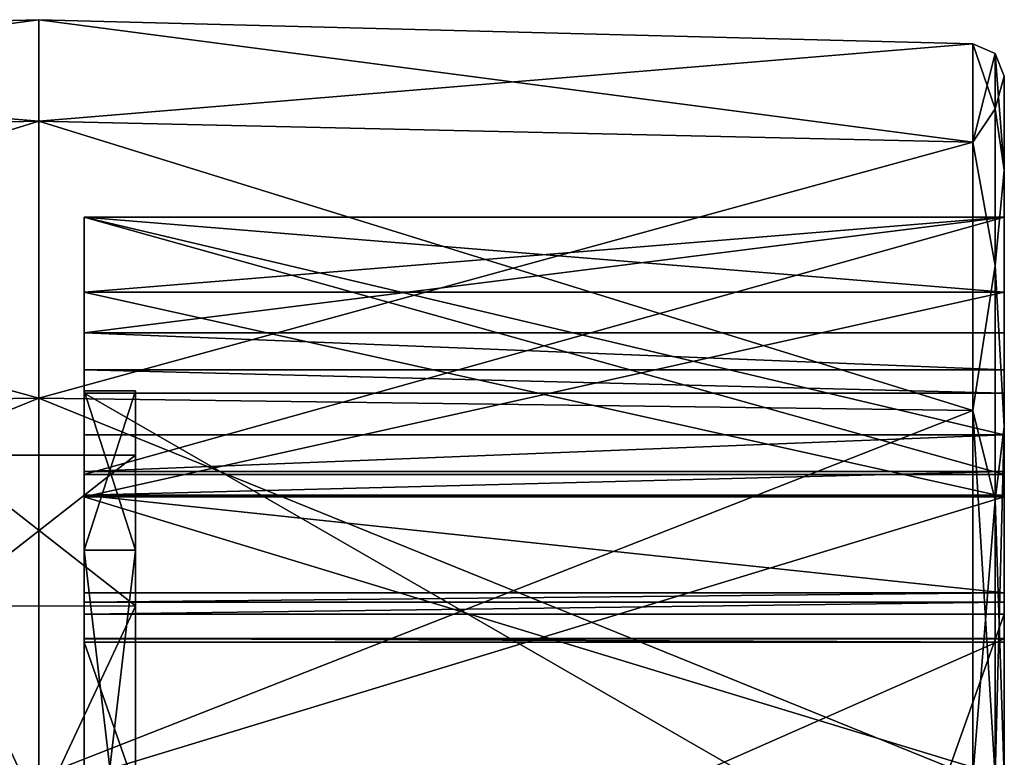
# Model space of a CAD drawing. Header units: millimetres. Extents: x -30 to 0, y -214 to 14.
# Tile 42 of 42: x -15 to 0, y 3 to 14. Entities that reach past the tile are written whole.
import ezdxf

# ---------------------------------------------------------------- set-up
doc = ezdxf.new("R2010")
doc.units = ezdxf.units.MM
doc.header["$LTSCALE"] = 81.481481
for name, color, linetype in [('1', 7, 'CONTINUOUS'), ('129', 7, 'CONTINUOUS'), ('136', 7, 'CONTINUOUS'), ('138', 7, 'CONTINUOUS'), ('31', 7, 'CONTINUOUS'), ('34', 7, 'CONTINUOUS'), ('35', 7, 'CONTINUOUS'), ('36', 7, 'CONTINUOUS'), ('376', 7, 'CONTINUOUS'), ('378', 7, 'CONTINUOUS'), ('379', 7, 'CONTINUOUS'), ('380', 7, 'CONTINUOUS'), ('381', 7, 'CONTINUOUS'), ('382', 7, 'CONTINUOUS'), ('383', 7, 'CONTINUOUS'), ('384', 7, 'CONTINUOUS'), ('405', 7, 'CONTINUOUS'), ('406', 7, 'CONTINUOUS'), ('407', 7, 'CONTINUOUS'), ('408', 7, 'CONTINUOUS'), ('409', 7, 'CONTINUOUS'), ('410', 7, 'CONTINUOUS'), ('411', 7, 'CONTINUOUS'), ('412', 7, 'CONTINUOUS'), ('414', 7, 'CONTINUOUS'), ('415', 7, 'CONTINUOUS'), ('480', 7, 'CONTINUOUS'), ('481', 7, 'CONTINUOUS'), ('532', 7, 'CONTINUOUS'), ('534', 7, 'CONTINUOUS'), ('535', 7, 'CONTINUOUS'), ('6', 7, 'CONTINUOUS'), ('614', 7, 'CONTINUOUS'), ('635', 7, 'CONTINUOUS'), ('639', 7, 'CONTINUOUS'), ('65', 7, 'CONTINUOUS'), ('7', 7, 'CONTINUOUS'), ('78', 7, 'CONTINUOUS'), ('8', 7, 'CONTINUOUS')]:
    doc.layers.add(name, color=color, linetype=linetype)

msp = doc.modelspace()

# ---------------------------------------------------------------- linework, layer by layer
at = {"layer": '1', "linetype": 'Continuous'}
for points in [[(0, 13.39, 199.5), (0, 11.93, 204.946), (0, 13.39, 59), (0, 13.39, 199.5)], [(0, 13.39, 59), (0, 11.93, 204.946), (0, 11.93, 53.554), (0, 13.39, 59)], [(0, 11.93, 204.946), (0, 7.946, 208.93), (0, 10.033, 203.852), (0, 11.93, 204.946)], [(0, 11.93, 53.554), (0, 11.93, 204.946), (0, 11.2, 199.5), (0, 11.93, 53.554)], [(0, 11.2, 199.5), (0, 11.93, 204.946), (0, 10.033, 203.852), (0, 11.2, 199.5)], [(0, 7.946, 49.57), (0, 11.93, 53.554), (0, 10.033, 54.648), (0, 7.946, 49.57)], [(0, 11.2, 139.36), (0, 11.93, 53.554), (0, 11.2, 149.36), (0, 11.2, 139.36)], [(0, 11.93, 53.554), (0, 11.2, 139.36), (0, 11.2, 137.86), (0, 11.93, 53.554)], [(0, 11.2, 149.36), (0, 11.93, 53.554), (0, 11.2, 150.86), (0, 11.2, 149.36)], [(0, 11.2, 150.86), (0, 11.93, 53.554), (0, 11.2, 160.86), (0, 11.2, 150.86)], [(0, 11.2, 160.86), (0, 11.93, 53.554), (0, 11.2, 162.36), (0, 11.2, 160.86)], [(0, 11.2, 162.36), (0, 11.93, 53.554), (0, 11.2, 199.5), (0, 11.2, 162.36)], [(0, 10.033, 54.648), (0, 11.93, 53.554), (0, 11.2, 59), (0, 10.033, 54.648)], [(0, 11.2, 59), (0, 11.93, 53.554), (0, 11.2, 137.86), (0, 11.2, 59)], [(0, 11.2, 139.36), (0, 7.817, 139.36), (0, 11.2, 137.86), (0, 11.2, 139.36)], [(0, 11.2, 137.86), (0, 7.817, 139.36), (0, 9.4, 137.86), (0, 11.2, 137.86)], [(0, 7.2, 149.36), (0, 11.2, 149.36), (0, 7.2, 150.86), (0, 7.2, 149.36)], [(0, 7.2, 150.86), (0, 11.2, 149.36), (0, 11.2, 150.86), (0, 7.2, 150.86)], [(0, 7.2, 160.86), (0, 11.2, 160.86), (0, 7.2, 162.36), (0, 7.2, 160.86)], [(0, 7.2, 162.36), (0, 11.2, 160.86), (0, 11.2, 162.36), (0, 7.2, 162.36)], [(0, 10.033, 203.852), (0, 7.946, 208.93), (0, 6.852, 207.033), (0, 10.033, 203.852)], [(0, 6.852, 51.467), (0, 7.946, 49.57), (0, 10.033, 54.648), (0, 6.852, 51.467)], [(0, 9.4, 137.86), (0, 7.817, 139.36), (0, 8.826, 137.679), (0, 9.4, 137.86)], [(0, 8.826, 137.679), (0, 7.817, 139.36), (0, 8.46, 137.202), (0, 8.826, 137.679)], [(0, 7.244, 139.179), (0, 6.878, 138.702), (0, 8.46, 137.202), (0, 7.244, 139.179)], [(0, 6.878, 138.702), (0, 5.358, 134.527), (0, 8.46, 137.202), (0, 6.878, 138.702)], [(0, 7.817, 139.36), (0, 7.244, 139.179), (0, 8.46, 137.202), (0, 7.817, 139.36)], [(0, 5.358, 134.527), (0, 5.214, 134.4), (0, 8.46, 137.202), (0, 5.358, 134.527)], [(0, 8.46, 137.202), (0, 5.214, 134.4), (0, 4.65, 132.673), (0, 8.46, 137.202)], [(0, 0.225, 114.577), (0, 8.46, 137.202), (0, 4.642, 132.561), (0, 0.225, 114.577)], [(0, 4.642, 132.561), (0, 8.46, 137.202), (0, 4.65, 132.673), (0, 4.642, 132.561)], [(0, 7.946, 208.93), (0, 2.5, 210.39), (0, 6.852, 207.033), (0, 7.946, 208.93)], [(0, 2.5, 48.11), (0, 7.946, 49.57), (0, 2.5, 50.3), (0, 2.5, 48.11)], [(0, 2.5, 50.3), (0, 7.946, 49.57), (0, 6.852, 51.467), (0, 2.5, 50.3)], [(0, 6.852, 207.033), (0, 2.5, 210.39), (0, 2.5, 208.2), (0, 6.852, 207.033)], [(0, 5.214, 134.4), (0, 5.029, 134.453), (0, 4.65, 132.673), (0, 5.214, 134.4)], [(0, 5.029, 134.453), (0, -35.202, 174.294), (0, 4.595, 132.772), (0, 5.029, 134.453)], [(0, 4.65, 132.673), (0, 5.029, 134.453), (0, 4.595, 132.772), (0, 4.65, 132.673)], [(0, -1.654, 115.261), (0, 0.225, 114.577), (0, 4.642, 132.561), (0, -1.654, 115.261)], [(0, 4.595, 132.772), (0, -35.202, 174.294), (0, -36.257, 173.228), (0, 4.595, 132.772)]]:
    msp.add_3dface(points, dxfattribs=at)
at = {"layer": '129', "linetype": 'Continuous'}
for points in [[(-14.3, 4.65, 132.673), (-14.3, 4.595, 132.772), (-14.3, 4.642, 132.561), (-14.3, 4.65, 132.673)], [(-14.3, 4.642, 132.561), (-14.3, 4.595, 132.772), (-14.3, -1.654, 115.261), (-14.3, 4.642, 132.561)], [(-14.3, 4.595, 132.772), (-14.3, -36.257, 173.228), (-14.3, -1.654, 115.261), (-14.3, 4.595, 132.772)]]:
    msp.add_3dface(points, dxfattribs=at)
at = {"layer": '136', "linetype": 'Continuous'}
for points in [[(-14.3, -9.5, 189.22), (-14.3, -6.995, 188.005), (-14.3, 11.2, 199.5), (-14.3, -9.5, 189.22)], [(-14.3, -9.5, 195.907), (-14.3, -9.5, 189.22), (-14.3, 11.2, 199.5), (-14.3, -9.5, 195.907)], [(-14.3, -6.995, 188.005), (-14.3, -5.78, 185.5), (-14.3, 11.2, 199.5), (-14.3, -6.995, 188.005)], [(-14.3, 11.2, 199.5), (-14.3, -5.78, 185.5), (-14.3, 0.907, 185.5), (-14.3, 11.2, 199.5)], [(-14.3, -10, 195.918), (-14.3, -9.5, 195.907), (-14.3, 11.2, 199.5), (-14.3, -10, 195.918)], [(-14.3, -10.5, 195.907), (-14.3, -10, 195.918), (-14.3, 11.2, 199.5), (-14.3, -10.5, 195.907)], [(-14.3, -20.706, 201.196), (-14.3, -10.5, 195.907), (-14.3, 11.2, 199.5), (-14.3, -20.706, 201.196)], [(-14.3, 10.033, 203.852), (-14.3, -20.706, 201.196), (-14.3, 11.2, 199.5), (-14.3, 10.033, 203.852)], [(-14.3, 11.2, 162.36), (-14.3, 11.2, 199.5), (-14.3, 7.2, 162.36), (-14.3, 11.2, 162.36)], [(-14.3, 7.2, 162.36), (-14.3, 11.2, 199.5), (-14.3, 0.907, 184.5), (-14.3, 7.2, 162.36)], [(-14.3, 0.907, 184.5), (-14.3, 11.2, 199.5), (-14.3, 0.918, 185), (-14.3, 0.907, 184.5)], [(-14.3, 0.918, 185), (-14.3, 11.2, 199.5), (-14.3, 0.907, 185.5), (-14.3, 0.918, 185)], [(-14.3, 11.2, 160.86), (-14.3, 7.2, 160.86), (-14.3, 7.2, 150.86), (-14.3, 11.2, 160.86)], [(-14.3, 11.2, 150.86), (-14.3, 11.2, 160.86), (-14.3, 7.2, 150.86), (-14.3, 11.2, 150.86)], [(-14.3, 11.2, 149.36), (-14.3, 7.2, 149.36), (-14.3, 5.029, 134.453), (-14.3, 11.2, 149.36)], [(-14.3, 11.2, 139.36), (-14.3, 11.2, 149.36), (-14.3, 7.817, 139.36), (-14.3, 11.2, 139.36)], [(-14.3, 7.817, 139.36), (-14.3, 11.2, 149.36), (-14.3, 7.244, 139.179), (-14.3, 7.817, 139.36)], [(-14.3, 7.244, 139.179), (-14.3, 11.2, 149.36), (-14.3, 6.878, 138.702), (-14.3, 7.244, 139.179)], [(-14.3, 6.878, 138.702), (-14.3, 11.2, 149.36), (-14.3, 5.029, 134.453), (-14.3, 6.878, 138.702)], [(-14.3, -20.597, 201.615), (-14.3, -20.706, 201.196), (-14.3, 10.033, 203.852), (-14.3, -20.597, 201.615)], [(-14.3, -20.676, 202.041), (-14.3, -20.597, 201.615), (-14.3, 10.033, 203.852), (-14.3, -20.676, 202.041)], [(-14.3, -22.491, 206.316), (-14.3, -20.676, 202.041), (-14.3, 10.033, 203.852), (-14.3, -22.491, 206.316)], [(-14.3, 6.852, 207.033), (-14.3, -22.491, 206.316), (-14.3, 10.033, 203.852), (-14.3, 6.852, 207.033)], [(-14.3, 7.2, 160.86), (-14.3, 7.2, 162.36), (-14.3, 5.029, 134.453), (-14.3, 7.2, 160.86)], [(-14.3, 5.029, 134.453), (-14.3, 7.2, 162.36), (-14.3, -10, 174.082), (-14.3, 5.029, 134.453)], [(-14.3, -10, 174.082), (-14.3, 7.2, 162.36), (-14.3, -9.5, 174.093), (-14.3, -10, 174.082)], [(-14.3, -9.5, 174.093), (-14.3, 7.2, 162.36), (-14.3, 0.907, 184.5), (-14.3, -9.5, 174.093)], [(-14.3, 7.2, 150.86), (-14.3, 7.2, 160.86), (-14.3, 5.029, 134.453), (-14.3, 7.2, 150.86)], [(-14.3, 7.2, 149.36), (-14.3, 7.2, 150.86), (-14.3, 5.029, 134.453), (-14.3, 7.2, 149.36)], [(-14.3, 5.358, 134.527), (-14.3, 6.878, 138.702), (-14.3, 5.029, 134.453), (-14.3, 5.358, 134.527)], [(-14.3, -19.682, 207.508), (-14.3, -22.491, 206.316), (-14.3, 6.852, 207.033), (-14.3, -19.682, 207.508)], [(-14.3, 2.5, 208.2), (-14.3, -19.682, 207.508), (-14.3, 6.852, 207.033), (-14.3, 2.5, 208.2)], [(-14.3, 5.214, 134.4), (-14.3, 5.358, 134.527), (-14.3, 5.029, 134.453), (-14.3, 5.214, 134.4)], [(-14.3, -35.202, 174.294), (-14.3, 5.029, 134.453), (-14.3, -10.5, 174.093), (-14.3, -35.202, 174.294)], [(-14.3, -10.5, 174.093), (-14.3, 5.029, 134.453), (-14.3, -10, 174.082), (-14.3, -10.5, 174.093)]]:
    msp.add_3dface(points, dxfattribs=at)
at = {"layer": '138', "linetype": 'Continuous'}
for points in [[(-14.3, 11.2, 137.86), (-14.3, 9.4, 137.86), (-14.3, 11.2, 59), (-14.3, 11.2, 137.86)], [(-14.3, 11.2, 59), (-14.3, 9.4, 137.86), (-14.3, 10.033, 54.648), (-14.3, 11.2, 59)], [(-14.3, 9.4, 137.86), (-14.3, 8.826, 137.679), (-14.3, 10.033, 54.648), (-14.3, 9.4, 137.86)], [(-14.3, 10.033, 54.648), (-14.3, 8.826, 137.679), (-14.3, 8.5, 90.005), (-14.3, 10.033, 54.648)], [(-14.3, 6.852, 51.467), (-14.3, 10.033, 54.648), (-14.3, 8.5, 90.005), (-14.3, 6.852, 51.467)], [(-14.3, 8.826, 137.679), (-14.3, 8.46, 137.202), (-14.3, 8.5, 90.005), (-14.3, 8.826, 137.679)], [(-14.3, 8.5, 90.005), (-14.3, 8.46, 137.202), (-14.3, 6.023, 99.247), (-14.3, 8.5, 90.005)], [(-14.3, 6.02, 80.747), (-14.3, 6.852, 51.467), (-14.3, 8.5, 90.005), (-14.3, 6.02, 80.747)], [(-14.3, 8.46, 137.202), (-14.3, 0.225, 114.577), (-14.3, 6.023, 99.247), (-14.3, 8.46, 137.202)], [(-14.3, 2.5, 50.3), (-14.3, 6.852, 51.467), (-14.3, 6.02, 80.747), (-14.3, 2.5, 50.3)], [(-14.3, 6.023, 99.247), (-14.3, 0.225, 114.577), (-14.3, -0.747, 106.02), (-14.3, 6.023, 99.247)], [(-14.3, -0.754, 73.976), (-14.3, 2.5, 50.3), (-14.3, 6.02, 80.747), (-14.3, -0.754, 73.976)]]:
    msp.add_3dface(points, dxfattribs=at)
at = {"layer": '31', "linetype": 'Continuous'}
for points in [[(-15, 14.267, 59), (-15, 12.691, 53.117), (-29.513, 13.89, 59), (-15, 14.267, 59)], [(-29.513, 13.89, 59), (-15, 12.691, 53.117), (-29.513, 12.364, 53.305), (-29.513, 13.89, 59)], [(-15, 12.691, 53.117), (-15, 8.383, 48.809), (-29.513, 12.364, 53.305), (-15, 12.691, 53.117)], [(-29.513, 12.364, 53.305), (-15, 8.383, 48.809), (-29.513, 8.195, 49.136), (-29.513, 12.364, 53.305)], [(-15, 8.383, 48.809), (-15, 2.5, 47.233), (-29.513, 8.195, 49.136), (-15, 8.383, 48.809)], [(-15, 2.5, 47.233), (-29.513, 2.5, 47.61), (-29.513, 8.195, 49.136), (-15, 2.5, 47.233)]]:
    msp.add_3dface(points, dxfattribs=at)
at = {"layer": '34', "linetype": 'Continuous'}
for points in [[(-15, 14.267, 59), (-29.513, 13.89, 59), (-29.513, 13.89, 199.5), (-15, 14.267, 59)], [(-15, 14.267, 59), (-29.513, 13.89, 199.5), (-15, 14.267, 199.5), (-15, 14.267, 59)]]:
    msp.add_3dface(points, dxfattribs=at)
at = {"layer": '35', "linetype": 'Continuous'}
for points in [[(-0.487, 13.89, 199.5), (-0.487, 13.89, 59), (-15, 14.267, 199.5), (-0.487, 13.89, 199.5)], [(-0.487, 13.89, 59), (-15, 14.267, 59), (-15, 14.267, 199.5), (-0.487, 13.89, 59)]]:
    msp.add_3dface(points, dxfattribs=at)
at = {"layer": '36', "linetype": 'Continuous'}
for points in [[(-0.487, 13.89, 199.5), (-15, 14.267, 199.5), (-15, 12.691, 205.383), (-0.487, 13.89, 199.5)], [(-0.487, 12.364, 205.195), (-0.487, 13.89, 199.5), (-15, 12.691, 205.383), (-0.487, 12.364, 205.195)], [(-15, 8.383, 209.691), (-0.487, 12.364, 205.195), (-15, 12.691, 205.383), (-15, 8.383, 209.691)], [(-0.487, 8.195, 209.364), (-0.487, 12.364, 205.195), (-15, 8.383, 209.691), (-0.487, 8.195, 209.364)], [(-15, 2.5, 211.267), (-0.487, 8.195, 209.364), (-15, 8.383, 209.691), (-15, 2.5, 211.267)], [(-0.487, 2.5, 210.89), (-0.487, 8.195, 209.364), (-15, 2.5, 211.267), (-0.487, 2.5, 210.89)]]:
    msp.add_3dface(points, dxfattribs=at)
at = {"layer": '376', "linetype": 'Continuous'}
for points in [[(0, 8.46, 137.202), (0, 0.225, 114.577), (-14.3, 8.46, 137.202), (0, 8.46, 137.202)], [(0, 0.225, 114.577), (-14.3, 0.225, 114.577), (-14.3, 8.46, 137.202), (0, 0.225, 114.577)]]:
    msp.add_3dface(points, dxfattribs=at)
at = {"layer": '378', "linetype": 'Continuous'}
for points in [[(0, 9.4, 137.86), (0, 8.826, 137.679), (-14.3, 9.4, 137.86), (0, 9.4, 137.86)], [(0, 8.826, 137.679), (-14.3, 8.826, 137.679), (-14.3, 9.4, 137.86), (0, 8.826, 137.679)], [(0, 8.826, 137.679), (0, 8.46, 137.202), (-14.3, 8.826, 137.679), (0, 8.826, 137.679)], [(0, 8.46, 137.202), (-14.3, 8.46, 137.202), (-14.3, 8.826, 137.679), (0, 8.46, 137.202)]]:
    msp.add_3dface(points, dxfattribs=at)
at = {"layer": '379', "linetype": 'Continuous'}
for points in [[(0, 11.2, 137.86), (0, 9.4, 137.86), (-14.3, 9.4, 137.86), (0, 11.2, 137.86)], [(0, 11.2, 137.86), (-14.3, 9.4, 137.86), (-14.3, 11.2, 137.86), (0, 11.2, 137.86)]]:
    msp.add_3dface(points, dxfattribs=at)
at = {"layer": '380', "linetype": 'Continuous'}
for points in [[(0, 11.2, 59), (0, 11.2, 137.86), (-14.3, 11.2, 59), (0, 11.2, 59)], [(0, 11.2, 137.86), (-14.3, 11.2, 137.86), (-14.3, 11.2, 59), (0, 11.2, 137.86)]]:
    msp.add_3dface(points, dxfattribs=at)
at = {"layer": '381', "linetype": 'Continuous'}
for points in [[(0, 11.2, 150.86), (0, 11.2, 160.86), (-14.3, 11.2, 160.86), (0, 11.2, 150.86)], [(0, 11.2, 150.86), (-14.3, 11.2, 160.86), (-14.3, 11.2, 150.86), (0, 11.2, 150.86)]]:
    msp.add_3dface(points, dxfattribs=at)
at = {"layer": '382', "linetype": 'Continuous'}
for points in [[(0, 11.2, 139.36), (0, 11.2, 149.36), (-14.3, 11.2, 149.36), (0, 11.2, 139.36)], [(0, 11.2, 139.36), (-14.3, 11.2, 149.36), (-14.3, 11.2, 139.36), (0, 11.2, 139.36)]]:
    msp.add_3dface(points, dxfattribs=at)
at = {"layer": '383', "linetype": 'Continuous'}
for points in [[(0, 11.2, 162.36), (0, 11.2, 199.5), (-14.3, 11.2, 162.36), (0, 11.2, 162.36)], [(0, 11.2, 199.5), (-14.3, 11.2, 199.5), (-14.3, 11.2, 162.36), (0, 11.2, 199.5)]]:
    msp.add_3dface(points, dxfattribs=at)
at = {"layer": '384', "linetype": 'Continuous'}
for points in [[(0, 10.033, 54.648), (0, 11.2, 59), (-14.3, 10.033, 54.648), (0, 10.033, 54.648)], [(0, 11.2, 59), (-14.3, 11.2, 59), (-14.3, 10.033, 54.648), (0, 11.2, 59)], [(0, 6.852, 51.467), (0, 10.033, 54.648), (-14.3, 10.033, 54.648), (0, 6.852, 51.467)], [(0, 6.852, 51.467), (-14.3, 10.033, 54.648), (-14.3, 6.852, 51.467), (0, 6.852, 51.467)], [(0, 2.5, 50.3), (0, 6.852, 51.467), (-14.3, 2.5, 50.3), (0, 2.5, 50.3)], [(0, 6.852, 51.467), (-14.3, 6.852, 51.467), (-14.3, 2.5, 50.3), (0, 6.852, 51.467)]]:
    msp.add_3dface(points, dxfattribs=at)
at = {"layer": '405', "linetype": 'Continuous'}
for points in [[(0, 7.2, 150.86), (0, 11.2, 150.86), (-14.3, 11.2, 150.86), (0, 7.2, 150.86)], [(0, 7.2, 150.86), (-14.3, 11.2, 150.86), (-14.3, 7.2, 150.86), (0, 7.2, 150.86)]]:
    msp.add_3dface(points, dxfattribs=at)
at = {"layer": '406', "linetype": 'Continuous'}
for points in [[(0, 7.2, 149.36), (0, 7.2, 150.86), (-14.3, 7.2, 150.86), (0, 7.2, 149.36)], [(0, 7.2, 149.36), (-14.3, 7.2, 150.86), (-14.3, 7.2, 149.36), (0, 7.2, 149.36)]]:
    msp.add_3dface(points, dxfattribs=at)
at = {"layer": '407', "linetype": 'Continuous'}
for points in [[(0, 11.2, 149.36), (0, 7.2, 149.36), (-14.3, 7.2, 149.36), (0, 11.2, 149.36)], [(0, 11.2, 149.36), (-14.3, 7.2, 149.36), (-14.3, 11.2, 149.36), (0, 11.2, 149.36)]]:
    msp.add_3dface(points, dxfattribs=at)
at = {"layer": '408', "linetype": 'Continuous'}
for points in [[(0, 11.2, 160.86), (0, 7.2, 160.86), (-14.3, 7.2, 160.86), (0, 11.2, 160.86)], [(0, 11.2, 160.86), (-14.3, 7.2, 160.86), (-14.3, 11.2, 160.86), (0, 11.2, 160.86)]]:
    msp.add_3dface(points, dxfattribs=at)
at = {"layer": '409', "linetype": 'Continuous'}
for points in [[(0, 7.2, 160.86), (0, 7.2, 162.36), (-14.3, 7.2, 162.36), (0, 7.2, 160.86)], [(0, 7.2, 160.86), (-14.3, 7.2, 162.36), (-14.3, 7.2, 160.86), (0, 7.2, 160.86)]]:
    msp.add_3dface(points, dxfattribs=at)
at = {"layer": '410', "linetype": 'Continuous'}
for points in [[(0, 7.2, 162.36), (0, 11.2, 162.36), (-14.3, 11.2, 162.36), (0, 7.2, 162.36)], [(0, 7.2, 162.36), (-14.3, 11.2, 162.36), (-14.3, 7.2, 162.36), (0, 7.2, 162.36)]]:
    msp.add_3dface(points, dxfattribs=at)
at = {"layer": '411', "linetype": 'Continuous'}
for points in [[(0, 7.817, 139.36), (0, 11.2, 139.36), (-14.3, 11.2, 139.36), (0, 7.817, 139.36)], [(0, 7.817, 139.36), (-14.3, 11.2, 139.36), (-14.3, 7.817, 139.36), (0, 7.817, 139.36)]]:
    msp.add_3dface(points, dxfattribs=at)
at = {"layer": '412', "linetype": 'Continuous'}
for points in [[(0, 7.244, 139.179), (0, 7.817, 139.36), (-14.3, 7.244, 139.179), (0, 7.244, 139.179)], [(0, 7.817, 139.36), (-14.3, 7.817, 139.36), (-14.3, 7.244, 139.179), (0, 7.817, 139.36)], [(0, 6.878, 138.702), (0, 7.244, 139.179), (-14.3, 6.878, 138.702), (0, 6.878, 138.702)], [(0, 7.244, 139.179), (-14.3, 7.244, 139.179), (-14.3, 6.878, 138.702), (0, 7.244, 139.179)]]:
    msp.add_3dface(points, dxfattribs=at)
at = {"layer": '414', "linetype": 'Continuous'}
for points in [[(0, -1.654, 115.261), (0, 4.642, 132.561), (-14.3, -1.654, 115.261), (0, -1.654, 115.261)], [(0, 4.642, 132.561), (-14.3, 4.642, 132.561), (-14.3, -1.654, 115.261), (0, 4.642, 132.561)]]:
    msp.add_3dface(points, dxfattribs=at)
at = {"layer": '415', "linetype": 'Continuous'}
for points in [[(0, 5.358, 134.527), (0, 6.878, 138.702), (-14.3, 6.878, 138.702), (0, 5.358, 134.527)], [(0, 5.358, 134.527), (-14.3, 6.878, 138.702), (-14.3, 5.358, 134.527), (0, 5.358, 134.527)]]:
    msp.add_3dface(points, dxfattribs=at)
at = {"layer": '480', "linetype": 'Continuous'}
for points in [[(0, 4.642, 132.561), (0, 4.65, 132.673), (-14.3, 4.642, 132.561), (0, 4.642, 132.561)], [(0, 4.65, 132.673), (0, 4.595, 132.772), (-14.3, 4.65, 132.673), (0, 4.65, 132.673)], [(0, 4.65, 132.673), (-14.3, 4.65, 132.673), (-14.3, 4.642, 132.561), (0, 4.65, 132.673)], [(0, 4.595, 132.772), (-14.3, 4.595, 132.772), (-14.3, 4.65, 132.673), (0, 4.595, 132.772)]]:
    msp.add_3dface(points, dxfattribs=at)
at = {"layer": '481', "linetype": 'Continuous'}
for points in [[(0, 4.595, 132.772), (0, -36.257, 173.228), (-14.3, 4.595, 132.772), (0, 4.595, 132.772)], [(0, -36.257, 173.228), (-14.3, -36.257, 173.228), (-14.3, 4.595, 132.772), (0, -36.257, 173.228)]]:
    msp.add_3dface(points, dxfattribs=at)
at = {"layer": '532', "linetype": 'Continuous'}
for points in [[(0, 11.2, 199.5), (0, 10.033, 203.852), (-14.3, 11.2, 199.5), (0, 11.2, 199.5)], [(0, 10.033, 203.852), (-14.3, 10.033, 203.852), (-14.3, 11.2, 199.5), (0, 10.033, 203.852)], [(0, 10.033, 203.852), (0, 6.852, 207.033), (-14.3, 6.852, 207.033), (0, 10.033, 203.852)], [(0, 10.033, 203.852), (-14.3, 6.852, 207.033), (-14.3, 10.033, 203.852), (0, 10.033, 203.852)], [(0, 6.852, 207.033), (0, 2.5, 208.2), (-14.3, 6.852, 207.033), (0, 6.852, 207.033)], [(0, 2.5, 208.2), (-14.3, 2.5, 208.2), (-14.3, 6.852, 207.033), (0, 2.5, 208.2)]]:
    msp.add_3dface(points, dxfattribs=at)
at = {"layer": '534', "linetype": 'Continuous'}
for points in [[(0, -35.202, 174.294), (0, 5.029, 134.453), (-14.3, -35.202, 174.294), (0, -35.202, 174.294)], [(0, 5.029, 134.453), (-14.3, 5.029, 134.453), (-14.3, -35.202, 174.294), (0, 5.029, 134.453)]]:
    msp.add_3dface(points, dxfattribs=at)
at = {"layer": '535', "linetype": 'Continuous'}
for points in [[(0, 5.214, 134.4), (0, 5.358, 134.527), (-14.3, 5.214, 134.4), (0, 5.214, 134.4)], [(0, 5.358, 134.527), (-14.3, 5.358, 134.527), (-14.3, 5.214, 134.4), (0, 5.358, 134.527)], [(0, 5.029, 134.453), (0, 5.214, 134.4), (-14.3, 5.029, 134.453), (0, 5.029, 134.453)], [(0, 5.214, 134.4), (-14.3, 5.214, 134.4), (-14.3, 5.029, 134.453), (0, 5.214, 134.4)]]:
    msp.add_3dface(points, dxfattribs=at)
at = {"layer": '6', "linetype": 'Continuous'}
for points in [[(-0.142, 13.739, 59), (-0.142, 12.883, 54.699), (-0.487, 13.89, 59), (-0.142, 13.739, 59)], [(-0.487, 13.89, 59), (-0.142, 12.883, 54.699), (-0.487, 12.364, 53.305), (-0.487, 13.89, 59)], [(0, 13.39, 59), (0, 11.93, 53.554), (-0.142, 13.739, 59), (0, 13.39, 59)], [(-0.142, 13.739, 59), (0, 11.93, 53.554), (-0.142, 12.883, 54.699), (-0.142, 13.739, 59)], [(-0.142, 12.883, 54.699), (-0.142, 10.447, 51.053), (-0.487, 12.364, 53.305), (-0.142, 12.883, 54.699)], [(-0.142, 12.883, 54.699), (0, 11.93, 53.554), (-0.142, 10.447, 51.053), (-0.142, 12.883, 54.699)], [(-0.487, 12.364, 53.305), (-0.142, 10.447, 51.053), (-0.487, 8.195, 49.136), (-0.487, 12.364, 53.305)], [(0, 11.93, 53.554), (0, 7.946, 49.57), (-0.142, 10.447, 51.053), (0, 11.93, 53.554)], [(-0.142, 10.447, 51.053), (-0.142, 6.801, 48.617), (-0.487, 8.195, 49.136), (-0.142, 10.447, 51.053)], [(-0.142, 10.447, 51.053), (0, 7.946, 49.57), (-0.142, 6.801, 48.617), (-0.142, 10.447, 51.053)], [(-0.142, 2.5, 47.761), (-0.487, 2.5, 47.61), (-0.487, 8.195, 49.136), (-0.142, 2.5, 47.761)], [(-0.142, 6.801, 48.617), (-0.142, 2.5, 47.761), (-0.487, 8.195, 49.136), (-0.142, 6.801, 48.617)], [(0, 7.946, 49.57), (0, 2.5, 48.11), (-0.142, 6.801, 48.617), (0, 7.946, 49.57)], [(0, 2.5, 48.11), (-0.142, 2.5, 47.761), (-0.142, 6.801, 48.617), (0, 2.5, 48.11)]]:
    msp.add_3dface(points, dxfattribs=at)
at = {"layer": '614', "linetype": 'Continuous'}
for points in [[(-13.5, 6.023, 80.753), (-13.5, 8.5, 89.995), (-13.5, 5.154, 81.247), (-13.5, 6.023, 80.753)], [(-13.5, 8.5, 89.995), (-13.5, 6.02, 99.253), (-13.5, 7.5, 90.003), (-13.5, 8.5, 89.995)], [(-13.5, 5.154, 81.247), (-13.5, 8.5, 89.995), (-13.5, 7.5, 90.003), (-13.5, 5.154, 81.247)], [(-13.5, 7.5, 90.003), (-13.5, 6.02, 99.253), (-13.5, 5.158, 98.746), (-13.5, 7.5, 90.003)], [(-13.5, -0.747, 73.98), (-13.5, 6.023, 80.753), (-13.5, -1.255, 74.842), (-13.5, -0.747, 73.98)], [(-13.5, -1.255, 74.842), (-13.5, 6.023, 80.753), (-13.5, 5.154, 81.247), (-13.5, -1.255, 74.842)], [(-13.5, 6.02, 99.253), (-13.5, -0.754, 106.024), (-13.5, -1.248, 105.154), (-13.5, 6.02, 99.253)], [(-13.5, 5.158, 98.746), (-13.5, 6.02, 99.253), (-13.5, -1.248, 105.154), (-13.5, 5.158, 98.746)]]:
    msp.add_3dface(points, dxfattribs=at)
at = {"layer": '635', "linetype": 'Continuous'}
for points in [[(-13.5, 5.154, 81.247), (-13.5, 7.5, 90.003), (-16.5, 5.158, 81.254), (-13.5, 5.154, 81.247)], [(-13.5, 7.5, 90.003), (-13.5, 5.158, 98.746), (-16.5, 7.5, 89.997), (-13.5, 7.5, 90.003)], [(-16.5, 5.158, 81.254), (-13.5, 7.5, 90.003), (-16.5, 7.5, 89.997), (-16.5, 5.158, 81.254)], [(-16.5, 7.5, 89.997), (-13.5, 5.158, 98.746), (-16.5, 5.154, 98.753), (-16.5, 7.5, 89.997)], [(-16.5, -1.248, 74.846), (-13.5, 5.154, 81.247), (-16.5, 5.158, 81.254), (-16.5, -1.248, 74.846)], [(-13.5, 5.158, 98.746), (-13.5, -1.248, 105.154), (-16.5, 5.154, 98.753), (-13.5, 5.158, 98.746)], [(-13.5, -1.255, 74.842), (-13.5, 5.154, 81.247), (-16.5, -1.248, 74.846), (-13.5, -1.255, 74.842)], [(-16.5, 5.154, 98.753), (-13.5, -1.248, 105.154), (-16.5, -1.255, 105.158), (-16.5, 5.154, 98.753)]]:
    msp.add_3dface(points, dxfattribs=at)
at = {"layer": '639', "linetype": 'Continuous'}
for points in [[(-14.3, 6.02, 80.747), (-14.3, 8.5, 90.005), (-13.5, 6.023, 80.753), (-14.3, 6.02, 80.747)], [(-14.3, 8.5, 90.005), (-14.3, 6.023, 99.247), (-13.5, 8.5, 89.995), (-14.3, 8.5, 90.005)], [(-13.5, 6.023, 80.753), (-14.3, 8.5, 90.005), (-13.5, 8.5, 89.995), (-13.5, 6.023, 80.753)], [(-13.5, 8.5, 89.995), (-14.3, 6.023, 99.247), (-13.5, 6.02, 99.253), (-13.5, 8.5, 89.995)], [(-13.5, -0.747, 73.98), (-14.3, 6.02, 80.747), (-13.5, 6.023, 80.753), (-13.5, -0.747, 73.98)], [(-14.3, 6.023, 99.247), (-14.3, -0.747, 106.02), (-13.5, 6.02, 99.253), (-14.3, 6.023, 99.247)], [(-14.3, -0.754, 73.976), (-14.3, 6.02, 80.747), (-13.5, -0.747, 73.98), (-14.3, -0.754, 73.976)], [(-13.5, 6.02, 99.253), (-14.3, -0.747, 106.02), (-13.5, -0.754, 106.024), (-13.5, 6.02, 99.253)]]:
    msp.add_3dface(points, dxfattribs=at)
at = {"layer": '65', "linetype": 'Continuous'}
for points in [[(-15, 14.267, 199.5), (-29.513, 13.89, 199.5), (-29.513, 12.364, 205.195), (-15, 14.267, 199.5)], [(-15, 12.691, 205.383), (-15, 14.267, 199.5), (-29.513, 12.364, 205.195), (-15, 12.691, 205.383)], [(-15, 8.383, 209.691), (-15, 12.691, 205.383), (-29.513, 8.195, 209.364), (-15, 8.383, 209.691)], [(-15, 12.691, 205.383), (-29.513, 12.364, 205.195), (-29.513, 8.195, 209.364), (-15, 12.691, 205.383)], [(-15, 2.5, 211.267), (-15, 8.383, 209.691), (-29.513, 2.5, 210.89), (-15, 2.5, 211.267)], [(-29.513, 2.5, 210.89), (-15, 8.383, 209.691), (-29.513, 8.195, 209.364), (-29.513, 2.5, 210.89)]]:
    msp.add_3dface(points, dxfattribs=at)
at = {"layer": '7', "linetype": 'Continuous'}
for points in [[(-0.142, 13.739, 59), (-0.487, 13.89, 59), (-0.142, 13.739, 199.5), (-0.142, 13.739, 59)], [(-0.142, 13.739, 199.5), (-0.487, 13.89, 59), (-0.487, 13.89, 199.5), (-0.142, 13.739, 199.5)], [(0, 13.39, 199.5), (0, 13.39, 59), (-0.142, 13.739, 59), (0, 13.39, 199.5)], [(0, 13.39, 199.5), (-0.142, 13.739, 59), (-0.142, 13.739, 199.5), (0, 13.39, 199.5)]]:
    msp.add_3dface(points, dxfattribs=at)
at = {"layer": '78', "linetype": 'Continuous'}
for points in [[(-0.487, 13.89, 59), (-0.487, 12.364, 53.305), (-15, 14.267, 59), (-0.487, 13.89, 59)], [(-0.487, 12.364, 53.305), (-15, 12.691, 53.117), (-15, 14.267, 59), (-0.487, 12.364, 53.305)], [(-0.487, 12.364, 53.305), (-0.487, 8.195, 49.136), (-15, 12.691, 53.117), (-0.487, 12.364, 53.305)], [(-0.487, 8.195, 49.136), (-15, 8.383, 48.809), (-15, 12.691, 53.117), (-0.487, 8.195, 49.136)], [(-0.487, 2.5, 47.61), (-15, 2.5, 47.233), (-15, 8.383, 48.809), (-0.487, 2.5, 47.61)], [(-0.487, 8.195, 49.136), (-0.487, 2.5, 47.61), (-15, 8.383, 48.809), (-0.487, 8.195, 49.136)]]:
    msp.add_3dface(points, dxfattribs=at)
at = {"layer": '8', "linetype": 'Continuous'}
for points in [[(-0.142, 13.739, 199.5), (-0.487, 13.89, 199.5), (-0.487, 12.364, 205.195), (-0.142, 13.739, 199.5)], [(-0.142, 12.883, 203.801), (-0.142, 13.739, 199.5), (-0.487, 12.364, 205.195), (-0.142, 12.883, 203.801)], [(0, 13.39, 199.5), (-0.142, 13.739, 199.5), (-0.142, 12.883, 203.801), (0, 13.39, 199.5)], [(0, 11.93, 204.946), (0, 13.39, 199.5), (-0.142, 12.883, 203.801), (0, 11.93, 204.946)], [(-0.142, 10.447, 207.447), (-0.142, 12.883, 203.801), (-0.487, 12.364, 205.195), (-0.142, 10.447, 207.447)], [(-0.142, 10.447, 207.447), (0, 11.93, 204.946), (-0.142, 12.883, 203.801), (-0.142, 10.447, 207.447)], [(-0.487, 8.195, 209.364), (-0.142, 10.447, 207.447), (-0.487, 12.364, 205.195), (-0.487, 8.195, 209.364)], [(0, 7.946, 208.93), (0, 11.93, 204.946), (-0.142, 10.447, 207.447), (0, 7.946, 208.93)], [(-0.142, 6.801, 209.883), (-0.142, 10.447, 207.447), (-0.487, 8.195, 209.364), (-0.142, 6.801, 209.883)], [(-0.142, 6.801, 209.883), (0, 7.946, 208.93), (-0.142, 10.447, 207.447), (-0.142, 6.801, 209.883)], [(-0.487, 2.5, 210.89), (-0.142, 6.801, 209.883), (-0.487, 8.195, 209.364), (-0.487, 2.5, 210.89)], [(0, 2.5, 210.39), (0, 7.946, 208.93), (-0.142, 2.5, 210.739), (0, 2.5, 210.39)], [(-0.142, 2.5, 210.739), (0, 7.946, 208.93), (-0.142, 6.801, 209.883), (-0.142, 2.5, 210.739)], [(-0.142, 2.5, 210.739), (-0.142, 6.801, 209.883), (-0.487, 2.5, 210.89), (-0.142, 2.5, 210.739)]]:
    msp.add_3dface(points, dxfattribs=at)

doc.saveas('drawing.dxf')
